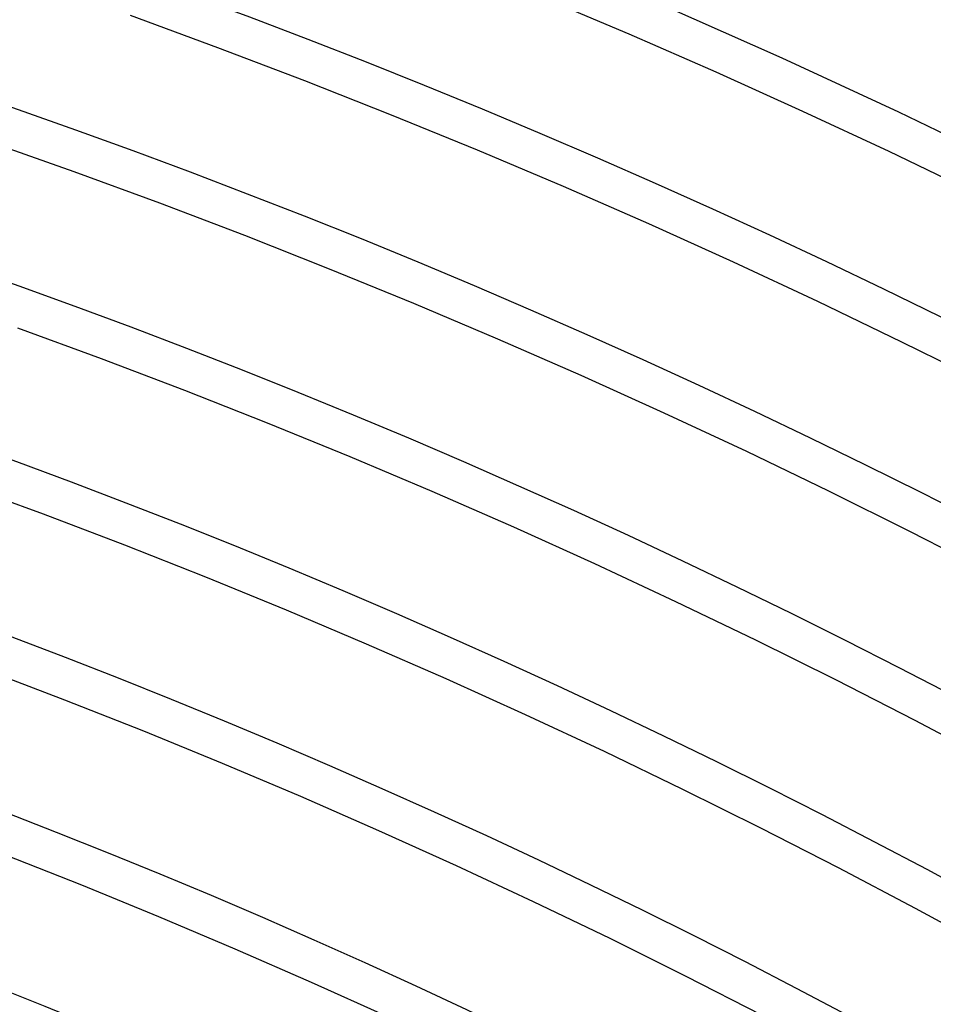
# Model space of a CAD drawing. Header units: millimetres. Extents: x -310 to 310, y -273 to 273.
# Tile 70 of 84: x 79 to 108, y 197 to 228. Entities that reach past the tile are written whole.
import ezdxf

# ---------------------------------------------------------------- set-up
doc = ezdxf.new("R2010")
doc.units = ezdxf.units.MM
doc.layers.add('THICK', color=7, linetype='Continuous')

msp = doc.modelspace()

# ---------------------------------------------------------------- linework, layer by layer
at = {"layer": 'THICK'}
for p, q in [((95.253, 228.978), (98.023, 227.806)), ((82.256, 228.389), (85.021, 227.374)), ((98.023, 227.806), (100.779, 226.6)), ((85.021, 227.374), (87.772, 226.326)), ((100.779, 226.6), (103.52, 225.361)), ((87.772, 226.326), (90.511, 225.245)), ((90.511, 225.245), (93.236, 224.131)), ((103.52, 225.361), (106.246, 224.089)), ((77.761, 224.409), (80.477, 223.449)), ((93.236, 224.131), (95.948, 222.983)), ((106.246, 224.089), (108.956, 222.784)), ((80.477, 223.449), (83.182, 222.457)), ((95.948, 222.983), (98.646, 221.803)), ((83.182, 222.457), (85.874, 221.432)), ((98.646, 221.803), (101.329, 220.59)), ((85.874, 221.432), (88.553, 220.374)), ((101.329, 220.59), (103.997, 219.345)), ((88.553, 220.374), (91.22, 219.283)), ((91.22, 219.283), (93.873, 218.161)), ((103.997, 219.345), (106.65, 218.067)), ((78.698, 218.51), (81.343, 217.539)), ((93.873, 218.161), (96.512, 217.006)), ((106.65, 218.067), (109.287, 216.758)), ((81.343, 217.539), (83.976, 216.537)), ((96.512, 217.006), (99.137, 215.819)), ((83.976, 216.537), (86.596, 215.502)), ((99.137, 215.819), (101.748, 214.601)), ((86.596, 215.502), (89.203, 214.436)), ((101.748, 214.601), (104.343, 213.351)), ((89.203, 214.436), (91.798, 213.338)), ((76.919, 213.571), (79.504, 212.622)), ((91.798, 213.338), (94.379, 212.209)), ((104.343, 213.351), (106.923, 212.07)), ((79.504, 212.622), (82.077, 211.642)), ((94.379, 212.209), (96.946, 211.049)), ((106.923, 212.07), (109.488, 210.757)), ((82.077, 211.642), (84.638, 210.631)), ((96.946, 211.049), (99.499, 209.857)), ((84.638, 210.631), (87.187, 209.589)), ((87.187, 209.589), (89.723, 208.516)), ((99.499, 209.857), (102.037, 208.635)), ((102.037, 208.635), (104.56, 207.382)), ((89.723, 208.516), (92.245, 207.412)), ((77.665, 207.704), (80.179, 206.747)), ((92.245, 207.412), (94.754, 206.278)), ((104.56, 207.382), (107.068, 206.099)), ((80.179, 206.747), (82.681, 205.759)), ((94.754, 206.278), (97.249, 205.114)), ((107.068, 206.099), (109.56, 204.785)), ((82.681, 205.759), (85.171, 204.741)), ((97.249, 205.114), (99.73, 203.919)), ((85.171, 204.741), (87.648, 203.693)), ((87.648, 203.693), (90.112, 202.615)), ((99.73, 203.919), (102.196, 202.694)), ((90.112, 202.615), (92.563, 201.507)), ((102.196, 202.694), (104.647, 201.44)), ((78.281, 201.852), (80.723, 200.888)), ((92.563, 201.507), (95, 200.37)), ((104.647, 201.44), (107.083, 200.156)), ((80.723, 200.888), (83.154, 199.894)), ((95, 200.37), (97.424, 199.203)), ((107.083, 200.156), (109.503, 198.842)), ((83.154, 199.894), (85.573, 198.871)), ((97.424, 199.203), (99.833, 198.006)), ((85.573, 198.871), (87.979, 197.818)), ((87.979, 197.818), (90.371, 196.736)), ((99.833, 198.006), (102.227, 196.781))]:
    msp.add_line(p, q, dxfattribs=at)
for radius, start, end in [(259.75, 60.44115, 119.55882), (254.5, 60.45026, 119.54971), (249.25, 60.45977, 119.54025), (244, 60.46962, 119.53034), (238.75, 60.47999, 119.52003), (233.5, 60.49076, 119.50926), (228.25, 60.50205, 119.49797), (223, 60.51385, 119.48611), (217.75, 60.52629, 119.47373), (212.5, 60.53924, 119.46073), (207.25, 60.55293, 119.44709), (202, 60.56731, 119.43271)]:
    msp.add_arc((0, 0), radius, start, end, dxfattribs=at)

doc.saveas('drawing.dxf')
